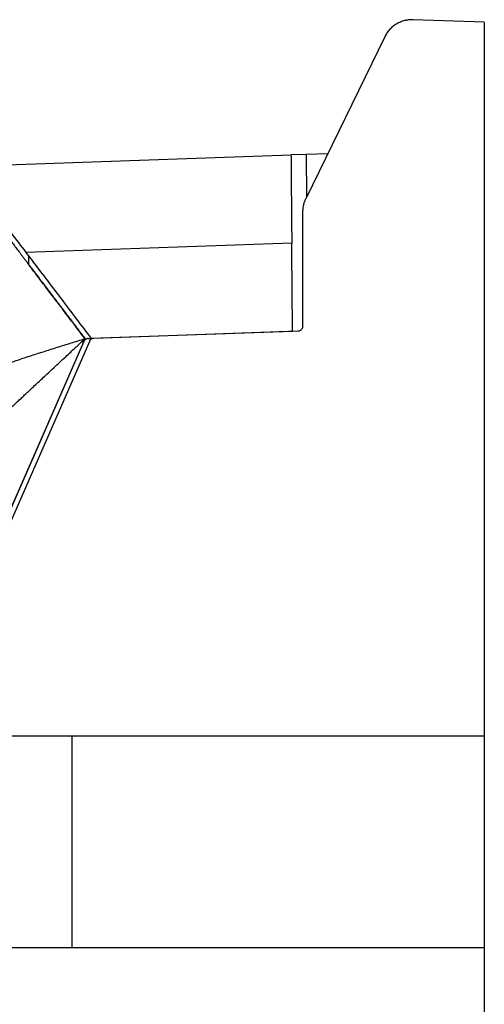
# Model space of a CAD drawing. Header units: millimetres. Extents: x 51 to 353, y -23 to 217.
# Tile 147 of 147: x 233 to 251, y 114 to 153. Entities that reach past the tile are written whole.
import ezdxf

# ---------------------------------------------------------------- set-up
doc = ezdxf.new("R2010")
doc.units = ezdxf.units.MM

msp = doc.modelspace()

# ---------------------------------------------------------------- linework, layer by layer
at = {"color": 7, "linetype": 'Continuous', "lineweight": 25}
for p, q in [((251.118, 152.549), (248.296, 152.648)), ((251.118, 152.549), (251.118, 124.241)), ((247.176, 151.975), (244.039, 145.547)), ((230.362, 146.827), (243.457, 147.283)), ((244.056, 147.303), (243.457, 147.283)), ((244.911, 147.333), (244.056, 147.303)), ((243.918, 145.021), (243.918, 140.491)), ((243.487, 143.784), (232.949, 143.417)), ((233.048, 143.288), (233.05, 142.954)), ((243.518, 140.284), (235.538, 140.005)), ((243.725, 140.291), (235.641, 140.009)), ((224.778, 115.929), (235.293, 139.997)), ((235.243, 139.881), (224.778, 115.929)), ((235.465, 139.889), (224.961, 115.849)), ((235.293, 139.997), (235.295, 139.997)), ((235.419, 140.001), (235.538, 140.005)), ((251.118, 133.045), (251.118, 133.045)), ((251.118, 131.045), (251.118, 131.045)), ((231.375, 124.241), (251.118, 124.241)), ((234.767, 124.241), (234.767, 115.841)), ((251.118, 124.241), (251.118, 115.841)), ((251.118, 122.045), (251.119, 122.045)), ((251.118, 115.841), (228.753, 115.841)), ((251.118, 115.841), (251.118, 67.549))]:
    msp.add_line(p, q, dxfattribs=at)
at = {"color": 8, "linetype": 'Continuous', "lineweight": 25}
msp.add_line((244.056, 147.303), (244.071, 145.613), dxfattribs=at)
at = {"color": 7, "linetype": 'Continuous', "lineweight": 25, "flags": 128}
msp.add_lwpolyline([(235.246, 139.888), (235.242, 139.883), (235.235, 139.878), (235.227, 139.876), (235.216, 139.875), (235.204, 139.875), (235.19, 139.877), (235.176, 139.88), (235.161, 139.885)], dxfattribs=at)
at = {"color": 8, "linetype": 'Continuous', "lineweight": 25, "flags": 128}
msp.add_lwpolyline([(235.178, 139.872), (235.186, 139.87), (235.2, 139.869), (235.213, 139.868), (235.224, 139.869), (235.232, 139.872), (235.239, 139.876), (235.243, 139.881)], dxfattribs=at)
at = {"color": 7, "linetype": 'Continuous', "lineweight": 25}
for points, knots in [([(248.296, 152.648), (248.28, 152.648), (248.248, 152.649), (248.199, 152.648), (248.151, 152.644), (248.103, 152.639), (248.056, 152.632), (248.008, 152.623), (247.919, 152.603), (247.792, 152.561), (247.634, 152.481), (247.49, 152.379), (247.384, 152.278), (247.309, 152.19), (247.26, 152.122), (247.215, 152.05), (247.189, 152), (247.176, 151.975)], [0, 0, 0, 0, 0.035114, 0.070089, 0.104982, 0.139848, 0.174747, 0.209733, 0.244865, 0.372441, 0.500086, 0.627644, 0.755267, 0.816593, 0.877619, 0.938653, 1, 1, 1, 1]), ([(243.457, 147.283), (243.458, 147.093), (243.462, 146.707), (243.468, 145.951), (243.476, 145.094), (243.482, 144.361), (243.486, 143.908), (243.487, 143.784)], [0, 0, 0, 0, 0.235447, 0.479052, 0.693631, 0.915782, 1, 1, 1, 1]), ([(230.117, 146.819), (230.13, 146.802), (230.154, 146.77), (230.193, 146.719), (230.231, 146.668), (230.271, 146.616), (230.312, 146.562), (230.353, 146.507), (230.396, 146.452), (230.439, 146.395), (230.483, 146.337), (230.528, 146.278), (230.573, 146.218), (230.699, 146.052), (230.917, 145.765), (231.243, 145.335), (231.591, 144.876), (231.874, 144.503), (232.08, 144.231), (232.203, 144.069), (232.327, 143.906), (232.452, 143.741), (232.578, 143.576), (232.662, 143.464), (232.705, 143.409)], [0, 0, 0, 0, 0.020657, 0.041282, 0.061881, 0.082462, 0.10303, 0.123592, 0.144154, 0.164723, 0.185304, 0.205905, 0.226531, 0.247189, 0.373592, 0.500005, 0.626407, 0.75282, 0.7941, 0.835279, 0.876407, 0.917536, 0.958717, 1, 1, 1, 1]), ([(230.362, 146.827), (230.49, 146.658), (230.751, 146.315), (231.242, 145.668), (231.784, 144.953), (232.351, 144.205), (232.753, 143.676), (232.949, 143.417)], [0, 0, 0, 0, 0.207558, 0.4222682, 0.6134906, 0.8103032, 1, 1, 1, 1]), ([(244.039, 145.547), (244.033, 145.533), (244.02, 145.506), (244.002, 145.464), (243.986, 145.422), (243.972, 145.378), (243.959, 145.335), (243.944, 145.276), (243.93, 145.202), (243.92, 145.111), (243.918, 145.051), (243.918, 145.021)], [0, 0, 0, 0, 0.083518, 0.166806, 0.249984, 0.333173, 0.416491, 0.500059, 0.666823, 0.83315, 1, 1, 1, 1]), ([(243.518, 140.284), (243.515, 140.56), (243.51, 141.12), (243.504, 141.886), (243.498, 142.579), (243.492, 143.241), (243.489, 143.589), (243.487, 143.784)], [0, 0, 0, 0, 0.187115, 0.379896, 0.566875, 0.758456, 1, 1, 1, 1]), ([(232.705, 143.409), (232.717, 143.392), (232.742, 143.36), (232.78, 143.309), (232.819, 143.258), (232.859, 143.206), (232.899, 143.152), (232.941, 143.097), (232.983, 143.042), (233.026, 142.985), (233.07, 142.927), (233.115, 142.867), (233.161, 142.807), (233.287, 142.641), (233.504, 142.355), (233.831, 141.924), (234.179, 141.465), (234.463, 141.091), (234.669, 140.82), (234.792, 140.658), (234.916, 140.494), (235.041, 140.33), (235.166, 140.164), (235.251, 140.052), (235.293, 139.997)], [0, 0, 0, 0, 0.020657, 0.041281, 0.061881, 0.082461, 0.103029, 0.123591, 0.144153, 0.164721, 0.185302, 0.205903, 0.226529, 0.247187, 0.37359, 0.500005, 0.626408, 0.752823, 0.794102, 0.835281, 0.876409, 0.917537, 0.958717, 1, 1, 1, 1]), ([(232.949, 143.417), (233.077, 143.249), (233.336, 142.907), (233.826, 142.262), (234.367, 141.548), (234.936, 140.798), (235.339, 140.267), (235.538, 140.005)], [0, 0, 0, 0, 0.206753, 0.4205786, 0.6117271, 0.8084612, 1, 1, 1, 1]), ([(235.293, 139.997), (235.161, 140.171), (234.841, 140.592), (234.356, 141.232), (233.857, 141.889), (233.404, 142.487), (233.169, 142.797), (233.05, 142.954)], [0, 0, 0, 0, 0.145164, 0.350323, 0.561438, 0.777292, 1, 1, 1, 1]), ([(243.918, 140.491), (243.917, 140.485), (243.917, 140.472), (243.914, 140.454), (243.91, 140.436), (243.902, 140.412), (243.887, 140.383), (243.862, 140.351), (243.832, 140.325), (243.798, 140.306), (243.761, 140.294), (243.737, 140.292), (243.725, 140.291)], [0, 0, 0, 0, 0.0603372, 0.1202023, 0.1801138, 0.240589, 0.3701259, 0.5000293, 0.6295958, 0.7595293, 0.8796719, 1, 1, 1, 1]), ([(210.391, 129.202), (210.52, 129.276), (210.779, 129.424), (211.169, 129.646), (211.563, 129.868), (211.959, 130.089), (212.358, 130.31), (212.761, 130.531), (213.167, 130.751), (213.576, 130.972), (213.988, 131.192), (214.403, 131.411), (214.822, 131.63), (215.244, 131.849), (215.668, 132.067), (216.096, 132.284), (216.528, 132.502), (216.962, 132.718), (217.4, 132.934), (217.841, 133.149), (218.285, 133.364), (218.732, 133.577), (219.182, 133.791), (219.636, 134.003), (220.093, 134.214), (220.553, 134.425), (221.017, 134.635), (221.483, 134.843), (221.953, 135.051), (222.426, 135.258), (222.902, 135.464), (223.382, 135.669), (223.865, 135.872), (224.35, 136.075), (224.84, 136.276), (225.332, 136.476), (225.828, 136.675), (226.326, 136.873), (226.829, 137.069), (227.334, 137.264), (227.842, 137.457), (228.354, 137.649), (228.869, 137.84), (229.387, 138.029), (229.908, 138.216), (230.432, 138.402), (230.96, 138.587), (231.491, 138.769), (232.025, 138.95), (232.562, 139.129), (233.102, 139.307), (233.645, 139.482), (234.192, 139.656), (234.741, 139.828), (235.109, 139.94), (235.293, 139.997)], [0, 0, 0, 0, 0.016402, 0.032901, 0.049496, 0.066188, 0.082977, 0.099862, 0.116844, 0.133922, 0.151097, 0.168367, 0.185734, 0.203196, 0.220755, 0.238409, 0.256159, 0.274005, 0.291946, 0.309982, 0.328113, 0.34634, 0.364662, 0.383078, 0.401589, 0.420195, 0.438895, 0.457689, 0.476577, 0.495559, 0.514634, 0.533803, 0.553066, 0.572421, 0.59187, 0.611411, 0.631045, 0.650771, 0.670589, 0.690499, 0.7105, 0.730593, 0.750778, 0.771053, 0.791418, 0.811874, 0.83242, 0.853056, 0.873782, 0.894597, 0.915501, 0.936493, 0.957574, 0.978743, 1, 1, 1, 1]), ([(232.293, 137.197), (232.33, 137.232), (232.408, 137.304), (232.528, 137.416), (232.657, 137.536), (232.794, 137.664), (232.94, 137.8), (233.094, 137.944), (233.257, 138.096), (233.428, 138.256), (233.608, 138.424), (233.82, 138.621), (234.053, 138.839), (234.297, 139.068), (234.519, 139.275), (234.718, 139.46), (234.894, 139.625), (235.047, 139.767), (235.178, 139.889), (235.257, 139.963), (235.293, 139.997)], [0, 0, 0, 0, 0.0373023, 0.0774156, 0.1203442, 0.1660877, 0.2146481, 0.2660333, 0.3202552, 0.3773235, 0.4372405, 0.4999998, 0.5890813, 0.6705868, 0.7445098, 0.8108247, 0.8695207, 0.9206124, 0.9641131, 1, 1, 1, 1]), ([(235.419, 140.001), (235.413, 140.001), (235.4, 140), (235.382, 139.997), (235.364, 139.992), (235.347, 139.985), (235.33, 139.977), (235.311, 139.965), (235.291, 139.949), (235.271, 139.929), (235.255, 139.906), (235.247, 139.89), (235.243, 139.881)], [0, 0, 0, 0, 0.084565, 0.167663, 0.250031, 0.332423, 0.415594, 0.500279, 0.627499, 0.755182, 0.877478, 1, 1, 1, 1]), ([(235.641, 140.009), (235.635, 140.008), (235.622, 140.008), (235.603, 140.004), (235.586, 139.999), (235.568, 139.993), (235.551, 139.984), (235.533, 139.973), (235.512, 139.957), (235.493, 139.936), (235.477, 139.914), (235.469, 139.897), (235.465, 139.889)], [0, 0, 0, 0, 0.084565, 0.167663, 0.250031, 0.332423, 0.415594, 0.500279, 0.627499, 0.755182, 0.877478, 1, 1, 1, 1])]:
    msp.add_open_spline(points, degree=3, knots=knots, dxfattribs=at)

doc.saveas('drawing.dxf')
